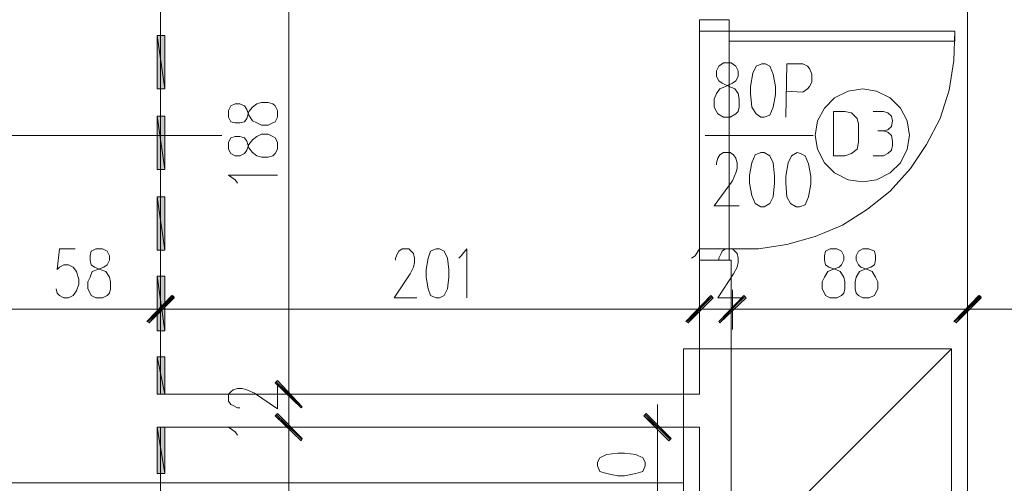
# Model space of a CAD drawing. Header units: inches. Extents: x 1504 to 12593, y -807 to 3183.
# Tile 139 of 256: x 5479 to 5846, y 853 to 1025. Entities that reach past the tile are written whole.
import ezdxf

# ---------------------------------------------------------------- set-up
doc = ezdxf.new("R2010")
doc.units = ezdxf.units.IN
doc.header["$MEASUREMENT"] = 0
for name, color, linetype in [('at_Entity', 7, 'Continuous'), ('at_Rect', 7, 'Continuous'), ('at_Solid', 7, 'Continuous')]:
    doc.layers.add(name, color=color, linetype=linetype)

msp = doc.modelspace()

# ---------------------------------------------------------------- hatches: boundary and pattern name
at = {"layer": 'at_Solid', "lineweight": 15}
for points in [[(5533.14, 1019.42), (5530.19, 1019.42), (5533.14, 999.56)], [(5530.19, 1019.42), (5533.14, 999.56), (5530.19, 999.56)], [(5533.14, 989.43), (5530.19, 989.43), (5533.14, 969.57)], [(5530.19, 989.43), (5533.14, 969.57), (5530.19, 969.57)], [(5533.14, 959.43), (5530.19, 959.43), (5533.14, 939.59)], [(5530.19, 959.43), (5533.14, 939.59), (5530.19, 939.59)], [(5533.14, 929.87), (5530.19, 929.87), (5533.14, 909.59)], [(5530.19, 929.87), (5533.14, 909.59), (5530.19, 909.59)], [(5535.68, 922.69), (5527.23, 912.55), (5526.39, 912.97)], [(5526.39, 912.97), (5527.23, 912.55), (5536.1, 922.69)], [(5536.52, 921.84), (5535.68, 922.69), (5527.23, 912.55)], [(5527.23, 912.55), (5536.1, 922.69), (5536.52, 921.84)], [(5736.32, 922.69), (5727.87, 912.55), (5727.03, 912.97)], [(5736.32, 922.69), (5727.87, 912.55), (5727.03, 912.97)], [(5737.17, 921.84), (5736.32, 922.69), (5727.87, 912.55)], [(5737.17, 921.84), (5736.32, 922.69), (5727.87, 912.55)], [(5739.28, 912.97), (5739.7, 912.55), (5748.57, 922.69)], [(5739.28, 912.97), (5739.7, 912.55), (5748.57, 922.69)], [(5739.7, 912.55), (5748.57, 922.69), (5749.41, 921.84)], [(5739.7, 912.55), (5748.57, 922.69), (5749.41, 921.84)], [(5836.01, 922.69), (5827.56, 912.55), (5826.72, 912.97)], [(5826.72, 912.97), (5827.56, 912.55), (5836.43, 922.69)], [(5836.85, 921.84), (5836.01, 922.69), (5827.56, 912.55)], [(5827.56, 912.55), (5836.43, 922.69), (5836.85, 921.84)], [(5533.14, 899.88), (5530.19, 899.88), (5533.14, 885.94)], [(5530.19, 899.88), (5533.14, 885.94), (5530.19, 885.94)], [(5584.26, 881.29), (5574.12, 890.16), (5574.97, 891.01)], [(5584.26, 881.29), (5574.12, 890.16), (5574.97, 891.01)], [(5583.83, 880.87), (5584.26, 881.29), (5574.12, 890.16)], [(5583.83, 880.87), (5584.26, 881.29), (5574.12, 890.16)], [(5574.97, 878.76), (5574.12, 877.91), (5584.26, 869.47)], [(5574.97, 878.76), (5574.12, 877.91), (5584.26, 869.47)], [(5574.12, 877.91), (5584.26, 869.47), (5583.83, 868.62)], [(5574.12, 877.91), (5584.26, 869.47), (5583.83, 868.62)], [(5712.24, 878.76), (5711.4, 877.91), (5721.54, 869.47)], [(5711.4, 877.91), (5721.54, 869.47), (5720.69, 868.62)], [(5533.14, 873.69), (5530.19, 873.69), (5533.14, 856.37)], [(5530.19, 873.69), (5533.14, 856.37), (5530.19, 856.37)]]:
    msp.add_hatch(color=7, dxfattribs=at).paths.add_polyline_path(points)

# ---------------------------------------------------------------- linework, layer by layer
at = {"layer": 'at_Entity', "color": 7, "lineweight": 15}
for p, q in [((5831.78, -316.64), (5831.78, 1938.56)), ((5531.46, 885.94), (5531.46, 1073.49)), ((5579.19, 891.43), (5579.19, 1067.57)), ((5732.1, 1021.11), (5732.1, 1025.33)), ((5743.08, 1025.33), (5743.08, 1021.11)), ((5533.14, 1019.42), (5530.19, 1019.42)), ((5530.19, 1019.42), (5533.14, 999.56)), ((5530.19, 1019.42), (5533.14, 999.56)), ((5530.19, 999.56), (5530.19, 1019.42)), ((5533.14, 999.56), (5533.14, 1019.42)), ((5743.08, 1021.11), (5732.1, 1021.11)), ((5826.72, 1010.12), (5827.14, 1021.11)), ((5739.28, 1008.01), (5738.43, 1006.32)), ((5740.97, 1009.28), (5739.28, 1008.01)), ((5743.92, 1009.28), (5740.97, 1009.28)), ((5745.61, 1008.01), (5743.92, 1009.28)), ((5746.46, 1006.32), (5745.61, 1008.01)), ((5753.22, 1008.01), (5751.95, 1005.48)), ((5755.33, 1008.86), (5753.22, 1008.01)), ((5756.59, 1008.86), (5755.33, 1008.86)), ((5758.29, 1008.01), (5756.59, 1008.86)), ((5759.55, 1005.06), (5758.29, 1008.01)), ((5764.2, 989.01), (5764.62, 1008.86)), ((5764.62, 1008.86), (5770.53, 1008.86)), ((5770.53, 1008.86), (5772.23, 1008.01)), ((5772.23, 1008.01), (5773.07, 1007.17)), ((5825.02, 999.14), (5826.72, 1010.12)), ((5738.43, 1006.32), (5738.43, 1004.21)), ((5738.43, 1004.21), (5739.28, 1002.52)), ((5745.61, 1002.52), (5746.46, 1004.21)), ((5746.46, 1004.21), (5746.46, 1006.32)), ((5751.95, 1005.48), (5751.1, 1000.41)), ((5760.4, 1000.41), (5759.55, 1005.06)), ((5773.07, 1007.17), (5773.92, 1005.06)), ((5773.92, 1005.06), (5773.92, 1002.1)), ((5739.28, 1002.52), (5740.54, 1001.68)), ((5739.7, 999.56), (5741.81, 1000.41)), ((5740.54, 1001.68), (5743.08, 1000.41)), ((5741.81, 1000.41), (5744.35, 1001.68)), ((5743.08, 1000.41), (5745.19, 999.56)), ((5744.35, 1001.68), (5745.61, 1002.52)), ((5751.1, 1000.41), (5751.1, 997.88)), ((5760.4, 997.45), (5760.4, 1000.41)), ((5773.07, 1000.41), (5772.23, 999.56)), ((5773.92, 1002.1), (5773.07, 1000.41)), ((5533.14, 999.56), (5530.19, 999.56)), ((5737.59, 995.76), (5738.43, 997.88)), ((5738.43, 997.88), (5739.7, 999.56)), ((5745.19, 999.56), (5746.46, 997.88)), ((5746.46, 997.88), (5746.88, 995.76)), ((5751.1, 997.88), (5751.53, 992.81)), ((5759.55, 992.81), (5760.4, 997.45)), ((5770.53, 998.3), (5764.2, 998.72)), ((5772.23, 999.56), (5770.53, 998.3)), ((5787.43, 998.72), (5782.36, 996.19)), ((5792.92, 999.56), (5787.43, 998.72)), ((5797.99, 998.72), (5792.92, 999.56)), ((5803.06, 996.19), (5797.99, 998.72)), ((5821.65, 988.58), (5825.02, 999.14)), ((5557.64, 993.23), (5556.8, 991.54)), ((5559.33, 994.07), (5557.64, 993.23)), ((5561.03, 994.07), (5559.33, 994.07)), ((5562.72, 993.23), (5561.03, 994.07)), ((5563.56, 991.96), (5562.72, 993.23)), ((5565.67, 992.81), (5567.36, 994.07)), ((5567.36, 994.07), (5569.05, 994.5)), ((5569.05, 994.5), (5571.59, 994.5)), ((5571.59, 994.5), (5573.28, 994.07)), ((5573.28, 994.07), (5574.12, 993.23)), ((5574.12, 993.23), (5574.97, 991.54)), ((5737.59, 992.81), (5737.59, 995.76)), ((5746.88, 995.76), (5746.88, 992.81)), ((5782.36, 996.19), (5778.56, 992.38)), ((5806.86, 992.38), (5803.06, 996.19)), ((5533.14, 989.43), (5530.19, 989.43)), ((5530.19, 989.43), (5533.14, 969.57)), ((5530.19, 989.43), (5533.14, 969.57)), ((5530.19, 969.57), (5530.19, 989.43)), ((5533.14, 969.57), (5533.14, 989.43)), ((5556.8, 991.54), (5556.8, 989.01)), ((5564.41, 989.85), (5563.56, 991.96)), ((5563.56, 988.58), (5564.41, 991.12)), ((5564.41, 991.12), (5565.67, 992.81)), ((5565.67, 987.74), (5564.41, 989.85)), ((5574.97, 991.54), (5574.97, 989.01)), ((5738.43, 991.12), (5737.59, 992.81)), ((5738.85, 990.27), (5738.43, 991.12)), ((5740.97, 989.01), (5738.85, 990.27)), ((5745.61, 990.27), (5743.5, 989.01)), ((5746.46, 991.12), (5745.61, 990.27)), ((5746.88, 992.81), (5746.46, 991.12)), ((5751.53, 992.81), (5753.22, 990.27)), ((5753.22, 990.27), (5754.91, 989.01)), ((5756.18, 989.01), (5758.29, 989.85)), ((5758.29, 989.85), (5759.55, 992.81)), ((5778.56, 992.38), (5776.03, 987.74)), ((5786.17, 991.12), (5781.94, 991.12)), ((5781.94, 991.12), (5781.94, 974.64)), ((5788.7, 990.69), (5786.17, 991.12)), ((5790.81, 988.58), (5788.7, 990.69)), ((5796.72, 991.12), (5800.53, 991.12)), ((5802.22, 990.69), (5800.53, 991.12)), ((5803.48, 989.43), (5802.22, 990.69)), ((5803.91, 987.74), (5803.48, 989.43)), ((5809.4, 987.74), (5806.86, 992.38)), ((5556.8, 989.01), (5557.64, 987.32)), ((5557.64, 987.32), (5559.33, 986.89)), ((5559.33, 986.89), (5561.03, 986.89)), ((5561.03, 986.89), (5562.72, 987.32)), ((5562.72, 987.32), (5563.56, 988.58)), ((5567.36, 986.89), (5565.67, 987.74)), ((5569.05, 986.05), (5567.36, 986.89)), ((5571.59, 986.05), (5569.05, 986.05)), ((5573.28, 986.89), (5571.59, 986.05)), ((5574.12, 987.32), (5573.28, 986.89)), ((5574.97, 989.01), (5574.12, 987.32)), ((5743.5, 989.01), (5740.97, 989.01)), ((5754.91, 989.01), (5756.18, 989.01)), ((5776.03, 987.74), (5775.18, 982.25)), ((5791.23, 986.47), (5790.81, 988.58)), ((5791.23, 979.71), (5791.23, 986.47)), ((5803.48, 985.63), (5803.91, 987.74)), ((5810.24, 982.25), (5809.4, 987.74)), ((5816.58, 978.87), (5821.65, 988.58)), ((5123.42, 982.25), (5554.26, 982.25)), ((5567.36, 981.82), (5569.05, 982.67)), ((5569.05, 982.67), (5571.59, 982.67)), ((5571.59, 982.67), (5573.28, 981.82)), ((5734.21, 982.25), (5774.33, 982.25)), ((5775.18, 982.25), (5776.03, 977.17)), ((5800.53, 983.94), (5798.41, 983.94)), ((5800.53, 983.94), (5802.22, 984.35)), ((5802.22, 983.51), (5800.53, 983.94)), ((5802.22, 984.35), (5803.48, 985.63)), ((5803.48, 982.25), (5802.22, 983.51)), ((5803.91, 980.13), (5803.48, 982.25)), ((5809.4, 977.17), (5810.24, 982.25)), ((5557.64, 981.4), (5556.8, 979.71)), ((5556.8, 979.71), (5556.8, 977.17)), ((5559.33, 981.82), (5557.64, 981.4)), ((5561.03, 981.82), (5559.33, 981.82)), ((5562.72, 981.4), (5561.03, 981.82)), ((5563.56, 980.13), (5562.72, 981.4)), ((5564.41, 977.6), (5563.56, 980.13)), ((5563.56, 976.76), (5564.41, 978.87)), ((5564.41, 978.87), (5565.67, 980.56)), ((5565.67, 980.56), (5567.36, 981.82)), ((5573.28, 981.82), (5574.12, 981.4)), ((5574.12, 981.4), (5574.97, 979.71)), ((5574.97, 979.71), (5574.97, 977.17)), ((5790.81, 977.17), (5791.23, 979.71)), ((5803.48, 976.76), (5803.91, 978.45)), ((5803.91, 980.13), (5803.91, 978.45)), ((5810.66, 969.99), (5816.58, 978.87)), ((5556.8, 977.17), (5557.64, 975.49)), ((5557.64, 975.49), (5559.33, 974.64)), ((5561.03, 974.64), (5562.72, 975.49)), ((5562.72, 975.49), (5563.56, 976.76)), ((5565.67, 975.91), (5564.41, 977.6)), ((5567.36, 974.64), (5565.67, 975.91)), ((5574.12, 975.49), (5573.28, 974.64)), ((5574.97, 977.17), (5574.12, 975.49)), ((5738.85, 973.8), (5739.7, 975.07)), ((5739.7, 975.07), (5740.97, 975.91)), ((5740.97, 975.91), (5743.5, 975.91)), ((5743.5, 975.91), (5744.77, 975.07)), ((5744.77, 975.07), (5745.61, 973.8)), ((5752.79, 975.07), (5751.53, 972.11)), ((5754.91, 975.91), (5752.79, 975.07)), ((5756.18, 975.91), (5754.91, 975.91)), ((5758.29, 974.64), (5756.18, 975.91)), ((5768.43, 975.91), (5766.31, 974.64)), ((5769.69, 975.49), (5768.43, 975.91)), ((5771.38, 974.64), (5769.69, 975.49)), ((5776.03, 977.17), (5778.56, 972.11)), ((5786.17, 974.64), (5788.7, 975.49)), ((5788.7, 975.49), (5790.81, 977.17)), ((5800.53, 974.64), (5802.22, 975.49)), ((5802.22, 975.49), (5803.48, 976.76)), ((5806.86, 972.11), (5809.4, 977.17)), ((5559.33, 974.64), (5561.03, 974.64)), ((5569.05, 974.22), (5567.36, 974.64)), ((5571.59, 974.22), (5569.05, 974.22)), ((5573.28, 974.64), (5571.59, 974.22)), ((5738.43, 972.11), (5738.85, 973.8)), ((5738.43, 971.27), (5738.43, 972.11)), ((5745.61, 973.8), (5746.03, 972.11)), ((5746.03, 972.11), (5746.03, 969.99)), ((5751.53, 972.11), (5750.69, 967.46)), ((5759.55, 972.11), (5758.29, 974.64)), ((5759.97, 967.04), (5759.55, 972.11)), ((5765.05, 972.11), (5764.2, 967.04)), ((5766.31, 974.64), (5765.05, 972.11)), ((5772.65, 971.69), (5771.38, 974.64)), ((5773.49, 967.04), (5772.65, 971.69)), ((5778.56, 972.11), (5782.36, 968.31)), ((5781.94, 974.64), (5786.17, 974.64)), ((5800.53, 974.64), (5796.72, 974.64)), ((5803.06, 968.31), (5806.86, 972.11)), ((5533.14, 969.57), (5530.19, 969.57)), ((5559.33, 965.77), (5556.8, 967.46)), ((5556.8, 967.46), (5574.97, 967.46)), ((5745.61, 968.31), (5744.35, 965.35)), ((5746.03, 969.99), (5745.61, 968.31)), ((5750.69, 967.46), (5750.69, 964.51)), ((5782.36, 968.31), (5787.43, 965.77)), ((5797.99, 965.77), (5803.06, 968.31)), ((5803.06, 961.55), (5810.66, 969.99)), ((5560.18, 964.51), (5559.33, 965.77)), ((5744.35, 965.35), (5737.59, 956.06)), ((5750.69, 964.51), (5751.53, 959.86)), ((5759.55, 959.43), (5759.97, 964.51)), ((5759.97, 964.51), (5759.97, 967.04)), ((5764.2, 967.04), (5764.2, 964.51)), ((5764.2, 964.51), (5764.62, 959.43)), ((5772.65, 959.43), (5773.49, 964.08)), ((5773.49, 964.08), (5773.49, 967.04)), ((5787.43, 965.77), (5792.92, 964.93)), ((5792.92, 964.93), (5797.99, 965.77)), ((5794.61, 954.79), (5803.06, 961.55)), ((5533.14, 959.43), (5530.19, 959.43)), ((5530.19, 959.43), (5533.14, 939.59)), ((5530.19, 959.43), (5533.14, 939.59)), ((5530.19, 939.59), (5530.19, 959.43)), ((5533.14, 939.59), (5533.14, 959.43)), ((5751.53, 959.86), (5752.79, 956.9)), ((5752.79, 956.9), (5754.91, 955.64)), ((5756.18, 955.64), (5758.29, 956.9)), ((5758.29, 956.9), (5759.55, 959.43)), ((5764.62, 959.43), (5765.89, 956.9)), ((5765.89, 956.9), (5768, 955.64)), ((5769.27, 955.64), (5771.38, 956.48)), ((5771.38, 956.48), (5772.65, 959.43)), ((5737.59, 956.06), (5746.88, 956.06)), ((5754.91, 955.64), (5756.18, 955.64)), ((5768, 955.64), (5769.27, 955.64)), ((5785.32, 948.87), (5794.61, 954.79)), ((5775.18, 944.65), (5785.32, 948.87)), ((5764.62, 941.69), (5775.18, 944.65)), ((5493.86, 940), (5493.02, 932.41)), ((5499.78, 940), (5493.86, 940)), ((5505.69, 939.16), (5505.27, 937.47)), ((5507.38, 940), (5505.69, 939.16)), ((5509.91, 940), (5507.38, 940)), ((5511.6, 939.16), (5509.91, 940)), ((5512.45, 937.47), (5511.6, 939.16)), ((5533.14, 939.59), (5530.19, 939.59)), ((5618.89, 936.63), (5619.74, 938.32)), ((5619.74, 938.32), (5620.16, 939.16)), ((5620.16, 939.16), (5621.43, 940)), ((5621.43, 940), (5623.96, 940)), ((5623.96, 940), (5624.81, 939.16)), ((5624.81, 939.16), (5625.65, 938.32)), ((5625.65, 938.32), (5626.07, 936.63)), ((5631.99, 939.16), (5631.14, 936.63)), ((5634.1, 940), (5631.99, 939.16)), ((5635.37, 940), (5634.1, 940)), ((5637.06, 939.16), (5635.37, 940)), ((5638.32, 936.63), (5637.06, 939.16)), ((5643.4, 937.47), (5645.5, 940)), ((5645.5, 940), (5645.5, 921.84)), ((5730.41, 937.47), (5732.1, 940)), ((5743.08, 940), (5732.1, 940)), ((5732.1, 940), (5732.1, 935.78)), ((5732.1, 940), (5732.1, 921.84)), ((5739.28, 936.63), (5740.13, 938.32)), ((5740.13, 938.32), (5740.54, 939.16)), ((5740.54, 939.16), (5741.81, 940)), ((5741.81, 940), (5744.35, 940)), ((5743.08, 935.78), (5743.08, 940)), ((5743.08, 940), (5754.06, 940)), ((5744.35, 940), (5745.19, 939.16)), ((5745.19, 939.16), (5746.03, 938.32)), ((5746.03, 938.32), (5746.46, 936.63)), ((5754.06, 940), (5764.62, 941.69)), ((5778.98, 939.16), (5778.56, 937.47)), ((5780.67, 940), (5778.98, 939.16)), ((5783.21, 940), (5780.67, 940)), ((5784.89, 939.16), (5783.21, 940)), ((5785.74, 937.47), (5784.89, 939.16)), ((5791.23, 939.16), (5790.39, 937.47)), ((5792.92, 940), (5791.23, 939.16)), ((5795.04, 940), (5792.92, 940)), ((5797.15, 939.16), (5795.04, 940)), ((5797.57, 937.47), (5797.15, 939.16)), ((5505.27, 937.47), (5505.27, 935.78)), ((5505.27, 935.78), (5505.69, 934.09)), ((5511.6, 934.09), (5512.45, 935.78)), ((5512.45, 935.78), (5512.45, 937.47)), ((5618.89, 935.78), (5618.89, 936.63)), ((5626.07, 934.94), (5625.65, 933.25)), ((5626.07, 936.63), (5626.07, 934.94)), ((5631.14, 936.63), (5630.3, 932.41)), ((5638.75, 932.41), (5638.32, 936.63)), ((5642.55, 936.63), (5643.4, 937.47)), ((5729.14, 936.63), (5730.41, 937.47)), ((5732.1, 935.78), (5743.08, 935.78)), ((5732.1, 935.78), (5732.1, 885.94)), ((5732.1, 935.78), (5743.92, 935.78)), ((5739.28, 935.78), (5739.28, 936.63)), ((5743.92, 935.78), (5743.92, 833.99)), ((5746.46, 934.94), (5746.03, 933.25)), ((5746.46, 936.63), (5746.46, 934.94)), ((5778.56, 937.47), (5778.56, 935.78)), ((5778.56, 935.78), (5778.98, 934.09)), ((5784.89, 934.09), (5785.74, 935.78)), ((5785.74, 935.78), (5785.74, 937.47)), ((5790.39, 937.47), (5790.39, 935.78)), ((5790.39, 935.78), (5791.23, 934.09)), ((5797.15, 934.09), (5797.57, 935.78)), ((5797.57, 935.78), (5797.57, 937.47)), ((5493.02, 932.41), (5493.86, 933.25)), ((5493.86, 933.25), (5495.55, 934.09)), ((5495.55, 934.09), (5497.24, 934.09)), ((5497.24, 934.09), (5498.93, 933.25)), ((5498.93, 933.25), (5500.2, 931.56)), ((5500.2, 931.56), (5501.04, 928.6)), ((5505.27, 929.45), (5506.11, 931.56)), ((5505.69, 934.09), (5506.96, 933.25)), ((5506.11, 931.56), (5508.22, 932.41)), ((5506.96, 933.25), (5509.07, 932.41)), ((5508.22, 932.41), (5510.34, 933.25)), ((5509.07, 932.41), (5511.18, 931.56)), ((5510.34, 933.25), (5511.6, 934.09)), ((5511.18, 931.56), (5512.45, 929.45)), ((5625.65, 933.25), (5624.38, 930.71)), ((5630.3, 932.41), (5630.3, 929.45)), ((5638.75, 929.45), (5638.75, 932.41)), ((5746.03, 933.25), (5744.77, 930.71)), ((5778.56, 929.45), (5779.83, 931.56)), ((5778.98, 934.09), (5780.25, 933.25)), ((5779.83, 931.56), (5781.52, 932.41)), ((5780.25, 933.25), (5782.79, 932.41)), ((5781.52, 932.41), (5784.05, 933.25)), ((5782.79, 932.41), (5784.48, 931.56)), ((5784.05, 933.25), (5784.89, 934.09)), ((5784.48, 931.56), (5785.74, 929.45)), ((5790.39, 929.45), (5791.66, 931.56)), ((5791.23, 934.09), (5792.08, 933.25)), ((5791.66, 931.56), (5793.35, 932.41)), ((5792.08, 933.25), (5794.61, 932.41)), ((5793.35, 932.41), (5795.88, 933.25)), ((5794.61, 932.41), (5796.3, 931.56)), ((5795.88, 933.25), (5797.15, 934.09)), ((5796.3, 931.56), (5797.57, 929.45)), ((5501.04, 928.6), (5501.04, 926.91)), ((5504.42, 927.76), (5505.27, 929.45)), ((5504.42, 925.22), (5504.42, 927.76)), ((5512.45, 929.45), (5512.87, 927.76)), ((5512.87, 927.76), (5512.87, 925.22)), ((5533.14, 929.87), (5530.19, 929.87)), ((5530.19, 929.87), (5533.14, 909.59)), ((5530.19, 929.87), (5533.14, 909.59)), ((5530.19, 909.59), (5530.19, 929.87)), ((5533.14, 909.59), (5533.14, 929.87)), ((5624.38, 930.71), (5618.47, 921.84)), ((5630.3, 929.45), (5631.14, 925.22)), ((5638.32, 925.22), (5638.75, 929.45)), ((5744.77, 930.71), (5738.85, 921.84)), ((5777.71, 927.76), (5778.56, 929.45)), ((5777.71, 925.22), (5777.71, 927.76)), ((5785.74, 929.45), (5786.17, 927.76)), ((5786.17, 927.76), (5786.17, 925.22)), ((5789.97, 927.76), (5790.39, 929.45)), ((5789.97, 925.22), (5789.97, 927.76)), ((5797.57, 929.45), (5798.41, 927.76)), ((5798.41, 927.76), (5798.41, 925.22)), ((5493.02, 923.53), (5492.6, 925.22)), ((5493.86, 922.69), (5493.02, 923.53)), ((5500.2, 924.38), (5498.93, 922.69)), ((5501.04, 926.91), (5500.2, 924.38)), ((5505.27, 923.53), (5504.42, 925.22)), ((5505.69, 922.69), (5505.27, 923.53)), ((5512.45, 923.53), (5511.6, 922.69)), ((5512.87, 925.22), (5512.45, 923.53)), ((5531.46, 924.8), (5531.46, 910.02)), ((5531.46, 910.02), (5531.46, 924.8)), ((5631.14, 925.22), (5631.99, 922.69)), ((5637.06, 922.69), (5638.32, 925.22)), ((5732.1, 924.8), (5732.1, 910.02)), ((5732.1, 924.8), (5732.1, 910.02)), ((5744.35, 910.02), (5744.35, 924.8)), ((5744.35, 910.02), (5744.35, 924.8)), ((5778.56, 923.53), (5777.71, 925.22)), ((5778.98, 922.69), (5778.56, 923.53)), ((5785.74, 923.53), (5784.89, 922.69)), ((5786.17, 925.22), (5785.74, 923.53)), ((5790.39, 923.53), (5789.97, 925.22)), ((5791.23, 922.69), (5790.39, 923.53)), ((5797.57, 923.53), (5797.15, 922.69)), ((5798.41, 925.22), (5797.57, 923.53)), ((5831.78, 924.8), (5831.78, 910.02)), ((5831.78, 910.02), (5831.78, 924.8)), ((5495.55, 921.84), (5493.86, 922.69)), ((5497.24, 921.84), (5495.55, 921.84)), ((5498.93, 922.69), (5497.24, 921.84)), ((5507.38, 921.84), (5505.69, 922.69)), ((5509.91, 921.84), (5507.38, 921.84)), ((5511.6, 922.69), (5509.91, 921.84)), ((5526.39, 912.97), (5535.68, 922.69)), ((5536.1, 922.69), (5526.39, 912.97)), ((5526.81, 912.97), (5536.1, 922.26)), ((5536.52, 922.26), (5526.81, 912.97)), ((5535.68, 922.69), (5527.23, 912.55)), ((5535.68, 922.69), (5527.23, 912.55)), ((5527.23, 912.55), (5536.1, 922.69)), ((5527.23, 912.55), (5536.1, 922.69)), ((5527.23, 912.55), (5536.52, 921.84)), ((5536.52, 921.84), (5527.23, 912.55)), ((5536.52, 921.84), (5535.68, 922.69)), ((5536.1, 922.69), (5536.52, 921.84)), ((5618.47, 921.84), (5626.92, 921.84)), ((5631.99, 922.69), (5634.1, 921.84)), ((5634.1, 921.84), (5635.37, 921.84)), ((5635.37, 921.84), (5637.06, 922.69)), ((5727.03, 912.97), (5736.32, 922.69)), ((5727.03, 912.97), (5736.32, 922.69)), ((5727.45, 912.97), (5736.74, 922.26)), ((5727.45, 912.97), (5736.74, 922.26)), ((5736.32, 922.69), (5727.87, 912.55)), ((5736.32, 922.69), (5727.87, 912.55)), ((5736.32, 922.69), (5727.87, 912.55)), ((5736.32, 922.69), (5727.87, 912.55)), ((5727.87, 912.55), (5737.17, 921.84)), ((5727.87, 912.55), (5737.17, 921.84)), ((5737.17, 921.84), (5736.32, 922.69)), ((5737.17, 921.84), (5736.32, 922.69)), ((5738.85, 921.84), (5747.3, 921.84)), ((5748.57, 922.69), (5739.28, 912.97)), ((5748.57, 922.69), (5739.28, 912.97)), ((5748.99, 922.26), (5739.28, 912.97)), ((5748.99, 922.26), (5739.28, 912.97)), ((5739.7, 912.55), (5748.57, 922.69)), ((5739.7, 912.55), (5748.57, 922.69)), ((5739.7, 912.55), (5748.57, 922.69)), ((5739.7, 912.55), (5748.57, 922.69)), ((5749.41, 921.84), (5739.7, 912.55)), ((5749.41, 921.84), (5739.7, 912.55)), ((5748.57, 922.69), (5749.41, 921.84)), ((5748.57, 922.69), (5749.41, 921.84)), ((5780.67, 921.84), (5778.98, 922.69)), ((5783.21, 921.84), (5780.67, 921.84)), ((5784.89, 922.69), (5783.21, 921.84)), ((5792.92, 921.84), (5791.23, 922.69)), ((5795.04, 921.84), (5792.92, 921.84)), ((5797.15, 922.69), (5795.04, 921.84)), ((5826.72, 912.97), (5836.01, 922.69)), ((5836.43, 922.69), (5826.72, 912.97)), ((5827.14, 912.97), (5836.43, 922.26)), ((5836.85, 922.26), (5827.14, 912.97)), ((5836.01, 922.69), (5827.56, 912.55)), ((5836.01, 922.69), (5827.56, 912.55)), ((5827.56, 912.55), (5836.43, 922.69)), ((5827.56, 912.55), (5836.43, 922.69)), ((5827.56, 912.55), (5836.85, 921.84)), ((5836.85, 921.84), (5827.56, 912.55)), ((5836.85, 921.84), (5836.01, 922.69)), ((5836.43, 922.69), (5836.85, 921.84)), ((5482.04, 917.62), (5465.56, 917.62)), ((5479.5, 917.62), (5525.96, 917.62)), ((5523.43, 917.62), (5539.9, 917.62)), ((5539.9, 917.62), (5523.43, 917.62)), ((5537.37, 917.62), (5726.61, 917.62)), ((5726.61, 917.62), (5721.11, 917.62)), ((5724.07, 917.62), (5740.54, 917.62)), ((5724.07, 917.62), (5740.54, 917.62)), ((5732.1, 917.62), (5744.35, 917.62)), ((5752.37, 917.62), (5735.9, 917.62)), ((5752.37, 917.62), (5735.9, 917.62)), ((5749.84, 917.62), (5755.33, 917.62)), ((5749.84, 917.62), (5826.29, 917.62)), ((5823.76, 917.62), (5840.23, 917.62)), ((5840.23, 917.62), (5823.76, 917.62)), ((5837.7, 917.62), (5884.16, 917.62)), ((5527.23, 912.55), (5526.39, 912.97)), ((5526.39, 912.97), (5527.23, 912.55)), ((5727.87, 912.55), (5727.03, 912.97)), ((5727.87, 912.55), (5727.03, 912.97)), ((5739.28, 912.97), (5739.7, 912.55)), ((5739.28, 912.97), (5739.7, 912.55)), ((5827.56, 912.55), (5826.72, 912.97)), ((5826.72, 912.97), (5827.56, 912.55)), ((5533.14, 909.59), (5530.19, 909.59)), ((5533.14, 899.88), (5530.19, 899.88)), ((5530.19, 899.88), (5533.14, 885.94)), ((5530.19, 899.88), (5533.14, 885.94)), ((5530.19, 885.94), (5530.19, 899.88)), ((5533.14, 885.94), (5533.14, 899.88)), ((5579.19, 891.43), (5579.19, 896.92)), ((5574.12, 890.16), (5574.97, 891.01)), ((5574.12, 890.16), (5574.97, 891.01)), ((5574.54, 890.59), (5584.26, 881.29)), ((5574.54, 890.59), (5584.26, 881.29)), ((5574.97, 891.01), (5584.26, 881.29)), ((5574.97, 891.01), (5584.26, 881.29)), ((5579.19, 893.96), (5579.19, 877.49)), ((5579.19, 893.96), (5579.19, 877.49)), ((5556.8, 885.94), (5557.64, 886.78)), ((5557.64, 886.78), (5558.49, 887.63)), ((5558.49, 887.63), (5560.18, 888.05)), ((5560.18, 888.05), (5561.87, 888.05)), ((5561.87, 888.05), (5563.56, 887.63)), ((5563.56, 887.63), (5566.51, 886.36)), ((5584.26, 881.29), (5574.12, 890.16)), ((5574.12, 890.16), (5583.83, 880.87)), ((5584.26, 881.29), (5574.12, 890.16)), ((5584.26, 881.29), (5574.12, 890.16)), ((5574.12, 890.16), (5583.83, 880.87)), ((5584.26, 881.29), (5574.12, 890.16)), ((5574.97, 880.44), (5574.97, 888.9)), ((5533.14, 885.94), (5530.19, 885.94)), ((5533.14, 885.94), (5530.19, 885.94)), ((5732.1, 885.94), (5531.46, 885.94)), ((5556.8, 883.4), (5556.8, 885.94)), ((5557.64, 882.14), (5556.8, 883.4)), ((5566.51, 886.36), (5574.97, 880.44)), ((5586.79, 885.94), (5572, 885.94)), ((5586.79, 885.94), (5572, 885.94)), ((5579.19, 873.69), (5579.19, 885.94)), ((5558.49, 881.72), (5557.64, 882.14)), ((5560.18, 880.87), (5558.49, 881.72)), ((5561.03, 880.87), (5560.18, 880.87)), ((5579.19, 865.66), (5579.19, 882.14)), ((5579.19, 865.66), (5579.19, 882.14)), ((5583.83, 880.87), (5584.26, 881.29)), ((5583.83, 880.87), (5584.26, 881.29)), ((5716.47, 865.66), (5716.47, 882.14)), ((5574.97, 878.76), (5574.12, 877.91)), ((5574.97, 878.76), (5574.12, 877.91)), ((5574.12, 877.91), (5584.26, 869.47)), ((5574.12, 877.91), (5584.26, 869.47)), ((5583.83, 868.62), (5574.12, 877.91)), ((5574.12, 877.91), (5584.26, 869.47)), ((5574.12, 877.91), (5584.26, 869.47)), ((5583.83, 868.62), (5574.12, 877.91)), ((5584.26, 869.04), (5574.54, 878.34)), ((5584.26, 869.04), (5574.54, 878.34)), ((5584.26, 869.47), (5574.97, 878.76)), ((5584.26, 869.47), (5574.97, 878.76)), ((5712.24, 878.76), (5711.4, 877.91)), ((5711.4, 877.91), (5721.54, 869.47)), ((5711.4, 877.91), (5721.54, 869.47)), ((5720.69, 868.62), (5711.4, 877.91)), ((5721.11, 869.04), (5711.82, 878.34)), ((5721.54, 869.47), (5712.24, 878.76)), ((5533.14, 873.69), (5530.19, 873.69)), ((5530.19, 873.69), (5533.14, 856.37)), ((5530.19, 873.69), (5533.14, 856.37)), ((5530.19, 856.37), (5530.19, 873.69)), ((5531.46, 559.42), (5531.46, 873.69)), ((5732.1, 873.69), (5531.46, 873.69)), ((5533.14, 856.37), (5533.14, 873.69)), ((5559.33, 872), (5556.8, 873.69)), ((5556.8, 873.69), (5574.97, 873.69)), ((5572, 873.69), (5586.79, 873.69)), ((5572, 873.69), (5586.79, 873.69)), ((5708.87, 873.69), (5723.65, 873.69)), ((5732.1, 873.69), (5732.1, 833.99)), ((5560.18, 870.73), (5559.33, 872)), ((5584.26, 869.47), (5583.83, 868.62)), ((5584.26, 869.47), (5583.83, 868.62)), ((5721.54, 869.47), (5720.69, 868.62)), ((5579.19, 564.92), (5579.19, 868.2)), ((5579.19, 868.2), (5579.19, 862.7)), ((5716.47, 839.47), (5716.47, 868.2)), ((5694.93, 862.29), (5694.08, 860.6)), ((5697.46, 863.55), (5694.93, 862.29)), ((5701.68, 863.98), (5697.46, 863.55)), ((5704.22, 863.98), (5701.68, 863.98)), ((5708.44, 863.55), (5704.22, 863.98)), ((5710.98, 862.29), (5708.44, 863.55)), ((5711.82, 860.6), (5710.98, 862.29)), ((5694.08, 860.6), (5694.08, 859.33)), ((5694.08, 859.33), (5694.93, 857.21)), ((5710.98, 857.21), (5711.82, 859.33)), ((5711.82, 859.33), (5711.82, 860.6)), ((5533.14, 856.37), (5530.19, 856.37)), ((5694.93, 857.21), (5697.46, 856.37)), ((5697.46, 856.37), (5701.68, 855.52)), ((5701.68, 855.52), (5704.22, 855.52)), ((5704.22, 855.52), (5708.44, 856.37)), ((5708.44, 856.37), (5710.98, 857.21))]:
    msp.add_line(p, q, dxfattribs=at)
at = {"layer": 'at_Entity', "color": 1, "lineweight": 15}
for p, q in [((5825.87, 902.84), (5726.18, 803.15)), ((5726.18, 852.99), (5473.59, 852.99))]:
    msp.add_line(p, q, dxfattribs=at)
at = {"layer": 'at_Rect', "color": 6, "lineweight": 15}
for p, q in [((5732.1, 1025.33), (5743.08, 1025.33)), ((5732.1, 1025.33), (5732.1, 935.78)), ((5743.08, 935.78), (5743.08, 1025.33)), ((5743.08, 935.78), (5732.1, 935.78))]:
    msp.add_line(p, q, dxfattribs=at)
at = {"layer": 'at_Rect', "color": 7, "lineweight": 15}
for p, q in [((5743.08, 1021.11), (5827.14, 1021.11)), ((5743.08, 1021.11), (5743.08, 1017.3)), ((5827.14, 1017.3), (5827.14, 1021.11)), ((5827.14, 1017.3), (5743.08, 1017.3))]:
    msp.add_line(p, q, dxfattribs=at)
at = {"layer": 'at_Rect', "color": 1, "lineweight": 15}
for p, q in [((5726.18, 902.83), (5825.87, 902.83)), ((5726.18, 902.83), (5726.18, 803.15)), ((5825.87, 803.15), (5825.87, 902.83))]:
    msp.add_line(p, q, dxfattribs=at)

doc.saveas('drawing.dxf')
